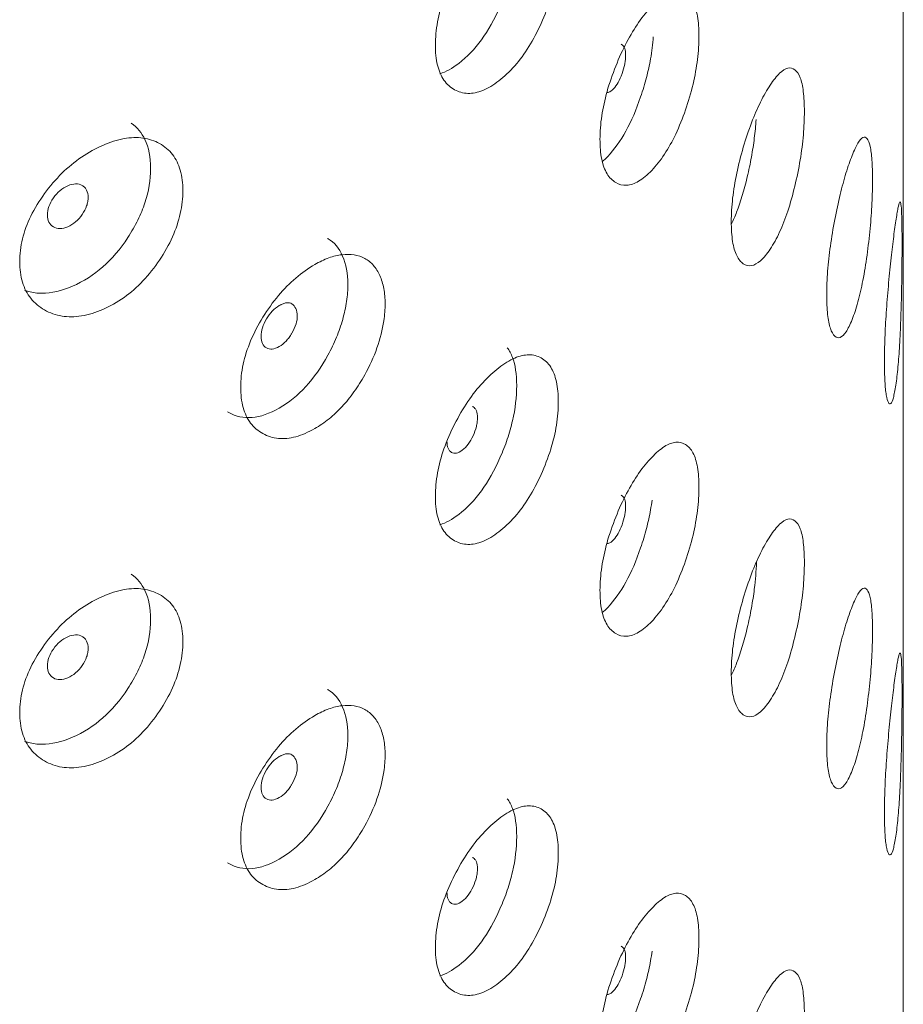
# Model space of a CAD drawing. Header units: millimetres. Extents: x 4 to 1188, y 1 to 840.
# Tile 130 of 256: x 1012.76 to 1017.45, y 169.42 to 174.65. Entities that reach past the tile are written whole.
import ezdxf

# ---------------------------------------------------------------- set-up
doc = ezdxf.new("R2010")
doc.units = ezdxf.units.MM
doc.layers.add('1', color=7, linetype='Continuous')

msp = doc.modelspace()

# ---------------------------------------------------------------- linework, layer by layer
at = {"layer": '1', "color": 154, "linetype": 'Continuous', "lineweight": 13}
msp.add_line((1017.453, 81.1396), (1017.453, 187.8503), dxfattribs=at)
for points, knots in [([(1014.9692, 174.5156), (1014.9693, 174.5544), (1014.9764, 174.6356), (1015.012, 174.7675), (1015.0688, 174.8975), (1015.1392, 175.019), (1015.2208, 175.1226), (1015.3066, 175.2005), (1015.391, 175.2531), (1015.4683, 175.2713), (1015.5331, 175.2533), (1015.5841, 175.2061), (1015.6154, 175.1254), (1015.6247, 175.0183), (1015.6155, 174.8953), (1015.5841, 174.7615), (1015.5331, 174.6289), (1015.4684, 174.5048), (1015.391, 174.3994), (1015.3067, 174.3208), (1015.2208, 174.2688), (1015.1392, 174.2525), (1015.0688, 174.273), (1015.0118, 174.3229), (1014.9761, 174.4053), (1014.9692, 174.4768), (1014.9692, 174.5156)], [0, 0, 0, 0, 0.042089, 0.082711, 0.124995, 0.166981, 0.207667, 0.249993, 0.292228, 0.332914, 0.374992, 0.417271, 0.457893, 0.500005, 0.542022, 0.582644, 0.625021, 0.667005, 0.707691, 0.750017, 0.792251, 0.832937, 0.875017, 0.917377, 0.957984, 1, 1, 1, 1]), ([(1015.3508, 175.3022), (1015.362, 175.2879), (1015.3713, 175.2709), (1015.3934, 175.2121), (1015.4007, 175.1621), (1015.4007, 175.0414), (1015.3934, 174.9792), (1015.3714, 174.8832), (1015.3622, 174.8508), (1015.3455, 174.8015), (1015.3395, 174.785), (1015.3265, 174.7517), (1015.3194, 174.7347), (1015.2825, 174.6517), (1015.2497, 174.5934), (1015.177, 174.4933), (1015.1369, 174.4513), (1015.0582, 174.3909), (1015.0246, 174.3725), (1014.9929, 174.3627)], [0, 0, 0, 0, 0.079864, 0.079864, 0.238323, 0.238323, 0.396783, 0.396783, 0.476013, 0.476013, 0.515628, 0.515628, 0.555243, 0.555243, 0.713703, 0.713703, 0.872163, 0.872163, 1, 1, 1, 1]), ([(1015.843, 174.015), (1015.843, 174.0539), (1015.8489, 174.1356), (1015.8782, 174.2701), (1015.9248, 174.4043), (1015.9823, 174.531), (1016.0486, 174.6406), (1016.1179, 174.7247), (1016.1856, 174.7835), (1016.2473, 174.8073), (1016.2986, 174.794), (1016.3389, 174.7504), (1016.3634, 174.672), (1016.3707, 174.5656), (1016.3635, 174.442), (1016.3389, 174.3058), (1016.2986, 174.1695), (1016.2473, 174.0408), (1016.1856, 173.9297), (1016.118, 173.8451), (1016.0486, 173.7868), (1015.9823, 173.7645), (1015.9248, 173.7798), (1015.878, 173.8255), (1015.8487, 173.9053), (1015.843, 173.9763), (1015.843, 174.015)], [0, 0, 0, 0, 0.042089, 0.082711, 0.124995, 0.166981, 0.207667, 0.249993, 0.292228, 0.332914, 0.374992, 0.417271, 0.457893, 0.500005, 0.542022, 0.582644, 0.625021, 0.667005, 0.707691, 0.750017, 0.792251, 0.832937, 0.875017, 0.917377, 0.957984, 1, 1, 1, 1]), ([(1016.1261, 174.5581), (1016.1234, 174.5203), (1016.1185, 174.4816), (1016.1057, 174.4096), (1016.0985, 174.3765), (1016.0853, 174.326), (1016.0806, 174.309), (1016.0703, 174.2748), (1016.0647, 174.2572), (1016.0356, 174.1716), (1016.0095, 174.111), (1015.9515, 174.0056), (1015.9195, 173.9607), (1015.8745, 173.9137), (1015.8647, 173.9045), (1015.8551, 173.8963)], [0, 0, 0, 0, 0.156254, 0.156254, 0.284805, 0.284805, 0.349081, 0.349081, 0.413356, 0.413356, 0.670459, 0.670459, 0.927561, 0.927561, 1, 1, 1, 1]), ([(1015.8831, 174.263), (1015.8853, 174.2632), (1015.8876, 174.2637), (1015.8976, 174.2672), (1015.9058, 174.2732), (1015.9327, 174.3016), (1015.9478, 174.3284), (1015.9665, 174.3806), (1015.9711, 174.3974), (1015.9758, 174.4216), (1015.9769, 174.4295), (1015.9784, 174.4451), (1015.9788, 174.4526), (1015.9788, 174.4752), (1015.9772, 174.4875), (1015.9726, 174.5017), (1015.9707, 174.5058), (1015.9661, 174.5124), (1015.9635, 174.515), (1015.9587, 174.518), (1015.957, 174.5188), (1015.9553, 174.5193)], [0, 0, 0, 0, 0.039519, 0.039519, 0.171798, 0.171798, 0.436357, 0.436357, 0.568637, 0.568637, 0.634776, 0.634776, 0.700916, 0.700916, 0.833196, 0.833196, 0.899335, 0.899335, 0.965475, 0.965475, 1, 1, 1, 1]), ([(1016.54, 173.578), (1016.54, 173.6168), (1016.5445, 173.6989), (1016.5669, 173.8356), (1016.6024, 173.9731), (1016.6459, 174.1038), (1016.6956, 174.2181), (1016.7471, 174.3071), (1016.7968, 174.3707), (1016.8416, 174.3988), (1016.8785, 174.3891), (1016.9071, 174.3483), (1016.9245, 174.2716), (1016.9296, 174.1656), (1016.9246, 174.0415), (1016.9071, 173.9037), (1016.8785, 173.7646), (1016.8416, 173.6323), (1016.7968, 173.5169), (1016.7471, 173.4275), (1016.6956, 173.3644), (1016.6459, 173.3374), (1016.6024, 173.3486), (1016.5668, 173.3909), (1016.5443, 173.4687), (1016.54, 173.5392), (1016.54, 173.578)], [0, 0, 0, 0, 0.042089, 0.082711, 0.124995, 0.166981, 0.207667, 0.249993, 0.292228, 0.332914, 0.374992, 0.417271, 0.457893, 0.500005, 0.542022, 0.582644, 0.625021, 0.667005, 0.707691, 0.750017, 0.792251, 0.832937, 0.875017, 0.917377, 0.957984, 1, 1, 1, 1]), ([(1016.6715, 174.1196), (1016.6695, 174.0874), (1016.6664, 174.0545), (1016.6581, 173.9879), (1016.653, 173.9543), (1016.6437, 173.9029), (1016.6403, 173.8856), (1016.6329, 173.8507), (1016.6289, 173.8328), (1016.6081, 173.7451), (1016.5893, 173.6827), (1016.5597, 173.6058), (1016.5508, 173.5849), (1016.5415, 173.5653)], [0, 0, 0, 0, 0.175199, 0.175199, 0.346711, 0.346711, 0.432467, 0.432467, 0.518223, 0.518223, 0.861247, 0.861247, 1, 1, 1, 1]), ([(1013.3547, 174.1001), (1013.3864, 174.0778), (1013.4106, 174.0489), (1013.4477, 173.9715), (1013.4577, 173.9201), (1013.4577, 173.7993), (1013.4478, 173.7385), (1013.4176, 173.6468), (1013.4051, 173.6161), (1013.3824, 173.57), (1013.3742, 173.5546), (1013.3565, 173.5238), (1013.3468, 173.5082), (1013.2969, 173.4323), (1013.2526, 173.3803), (1013.1549, 173.294), (1013.1014, 173.2596), (1012.9856, 173.2092), (1012.9314, 173.1967), (1012.856, 173.1968), (1012.8319, 173.2), (1012.8015, 173.2082), (1012.7945, 173.2105), (1012.7875, 173.213)], [0, 0, 0, 0, 0.11297, 0.11297, 0.246268, 0.246268, 0.379565, 0.379565, 0.446214, 0.446214, 0.479539, 0.479539, 0.512863, 0.512863, 0.646161, 0.646161, 0.779459, 0.779459, 0.912757, 0.912757, 0.979405, 0.979405, 1, 1, 1, 1]), ([(1012.7627, 173.365), (1012.7628, 173.4039), (1012.7719, 173.4837), (1012.818, 173.609), (1012.8918, 173.7283), (1012.9835, 173.8367), (1013.0906, 173.925), (1013.2042, 173.9866), (1013.3166, 174.0233), (1013.4205, 174.0268), (1013.5081, 173.9964), (1013.5775, 173.9393), (1013.6203, 173.8526), (1013.633, 173.7437), (1013.6204, 173.6226), (1013.5775, 173.4947), (1013.5081, 173.3719), (1013.4205, 173.2602), (1013.3166, 173.1695), (1013.2042, 173.107), (1013.0907, 173.0712), (1012.9836, 173.0702), (1012.8917, 173.1039), (1012.8177, 173.1644), (1012.7716, 173.2535), (1012.7627, 173.3262), (1012.7627, 173.365)], [0, 0, 0, 0, 0.042089, 0.082711, 0.124995, 0.166981, 0.207667, 0.249993, 0.292228, 0.332914, 0.374992, 0.417271, 0.457893, 0.500005, 0.542022, 0.582644, 0.625021, 0.667005, 0.707691, 0.750017, 0.792251, 0.832937, 0.875017, 0.917377, 0.957984, 1, 1, 1, 1]), ([(1017.0466, 173.1896), (1017.0466, 173.2285), (1017.0496, 173.3109), (1017.0647, 173.4491), (1017.0884, 173.5889), (1017.117, 173.7226), (1017.1492, 173.8402), (1017.1818, 173.9326), (1017.2126, 173.9994), (1017.2397, 174.0304), (1017.2614, 174.0231), (1017.2779, 173.9841), (1017.2877, 173.9085), (1017.2906, 173.8029), (1017.2878, 173.6784), (1017.2779, 173.5395), (1017.2614, 173.3986), (1017.2397, 173.2639), (1017.2126, 173.1456), (1017.1819, 173.053), (1017.1492, 172.9864), (1017.117, 172.9561), (1017.0884, 172.9645), (1017.0646, 173.0044), (1017.0495, 173.0806), (1017.0466, 173.1508), (1017.0466, 173.1896)], [0, 0, 0, 0, 0.042089, 0.082711, 0.124995, 0.166981, 0.207667, 0.249993, 0.292228, 0.332914, 0.374992, 0.417271, 0.457893, 0.500005, 0.542022, 0.582644, 0.625021, 0.667005, 0.707691, 0.750017, 0.792251, 0.832937, 0.875017, 0.917377, 0.957984, 1, 1, 1, 1]), ([(1012.9096, 173.6126), (1012.9095, 173.5977), (1012.9122, 173.5849), (1012.9227, 173.5638), (1012.9306, 173.5555), (1012.952, 173.5432), (1012.9638, 173.5402), (1012.9894, 173.5404), (1013.0031, 173.5436), (1013.0481, 173.5631), (1013.0735, 173.5847), (1013.105, 173.6306), (1013.1129, 173.6458), (1013.1207, 173.6685), (1013.1227, 173.676), (1013.1253, 173.691), (1013.1259, 173.6984), (1013.1258, 173.7211), (1013.1232, 173.7339), (1013.1154, 173.7497), (1013.1122, 173.7543), (1013.1044, 173.7626), (1013.0999, 173.766), (1013.084, 173.7751), (1013.0724, 173.778), (1013.0469, 173.7776), (1013.0333, 173.7743), (1012.9883, 173.7548), (1012.9625, 173.733), (1012.9204, 173.6729), (1012.9097, 173.6426), (1012.9096, 173.6126)], [0, 0, 0, 0, 0.0625, 0.0625, 0.125, 0.125, 0.1875, 0.1875, 0.25, 0.25, 0.375, 0.375, 0.4375, 0.4375, 0.46875, 0.46875, 0.5, 0.5, 0.5625, 0.5625, 0.59375, 0.59375, 0.625, 0.625, 0.6875, 0.6875, 0.75, 0.75, 0.875, 0.875, 1, 1, 1, 1]), ([(1017.3529, 172.8341), (1017.3529, 172.873), (1017.3544, 172.9556), (1017.3619, 173.0946), (1017.3733, 173.2359), (1017.3865, 173.3713), (1017.4005, 173.4908), (1017.4137, 173.585), (1017.4249, 173.6536), (1017.4337, 173.686), (1017.4398, 173.6797), (1017.4438, 173.6416), (1017.446, 173.5665), (1017.4465, 173.461), (1017.446, 173.3364), (1017.4438, 173.197), (1017.4398, 173.0553), (1017.4337, 172.9195), (1017.4249, 172.7998), (1017.4137, 172.7054), (1017.4005, 172.637), (1017.3865, 172.6048), (1017.3733, 172.6115), (1017.3619, 172.65), (1017.3544, 172.7253), (1017.3529, 172.7953), (1017.3529, 172.8341)], [0, 0, 0, 0, 0.042089, 0.082711, 0.124995, 0.166981, 0.207667, 0.249993, 0.292228, 0.332914, 0.374992, 0.417271, 0.457893, 0.500005, 0.542022, 0.582644, 0.625021, 0.667005, 0.707691, 0.750017, 0.792251, 0.832937, 0.875017, 0.917377, 0.957984, 1, 1, 1, 1]), ([(1014.3963, 173.4885), (1014.3973, 173.4879), (1014.3984, 173.4873), (1014.4327, 173.4677), (1014.4584, 173.437), (1014.4957, 173.3517), (1014.5049, 173.3018), (1014.5047, 173.2163), (1014.5023, 173.1857), (1014.4929, 173.122), (1014.4861, 173.0901), (1014.4684, 173.0265), (1014.4574, 172.9947), (1014.4378, 172.9472), (1014.4307, 172.9313), (1014.4155, 172.8997), (1014.4075, 172.884), (1014.3286, 172.7405), (1014.243, 172.6467), (1014.0378, 172.528), (1013.9479, 172.5206), (1013.8703, 172.5655), (1013.8683, 172.5667), (1013.8663, 172.5679)], [0, 0, 0, 0, 0.003835, 0.003835, 0.127532, 0.127532, 0.251229, 0.251229, 0.313078, 0.313078, 0.374927, 0.374927, 0.436775, 0.436775, 0.4677, 0.4677, 0.498624, 0.498624, 0.746018, 0.746018, 0.993413, 0.993413, 1, 1, 1, 1]), ([(1013.9358, 172.6982), (1013.9358, 172.737), (1013.944, 172.8175), (1013.9853, 172.9464), (1014.0512, 173.0714), (1014.1331, 173.1868), (1014.2283, 173.2832), (1014.3204, 173.3476), (1014.4033, 173.3875), (1014.4743, 173.4051), (1014.539, 173.4037), (1014.596, 173.3852), (1014.6424, 173.3478), (1014.6763, 173.293), (1014.698, 173.2243), (1014.7051, 173.1425), (1014.6963, 173.0368), (1014.6642, 172.9062), (1014.6046, 172.7766), (1014.5391, 172.6724), (1014.4749, 172.593), (1014.4041, 172.527), (1014.3209, 172.4703), (1014.2283, 172.4295), (1014.1331, 172.4203), (1014.0511, 172.447), (1013.985, 172.5018), (1013.9437, 172.5874), (1013.9357, 172.6594), (1013.9358, 172.6982)], [0, 0, 0, 0, 0.04209, 0.082712, 0.124997, 0.166981, 0.207664, 0.249983, 0.281442, 0.312299, 0.343755, 0.375258, 0.406094, 0.437521, 0.468961, 0.499781, 0.531292, 0.577933, 0.624865, 0.656636, 0.687256, 0.717963, 0.749981, 0.79226, 0.832968, 0.875046, 0.917396, 0.957994, 1, 1, 1, 1]), ([(1014.0441, 172.9679), (1014.0441, 172.9529), (1014.0464, 172.9404), (1014.0557, 172.9201), (1014.0627, 172.9124), (1014.0912, 172.8964), (1014.1141, 172.8988), (1014.1536, 172.9216), (1014.1657, 172.9313), (1014.1825, 172.949), (1014.1878, 172.9555), (1014.1955, 172.9659), (1014.198, 172.9696), (1014.2016, 172.9752), (1014.2028, 172.9771), (1014.2052, 172.981), (1014.2063, 172.9828), (1014.2273, 173.0194), (1014.2369, 173.0503), (1014.2361, 173.091), (1014.2334, 173.1036), (1014.2226, 173.1272), (1014.2158, 173.1357), (1014.1993, 173.146), (1014.1895, 173.1477), (1014.1727, 173.1454), (1014.1668, 173.1438), (1014.1572, 173.1401), (1014.154, 173.1387), (1014.1489, 173.1362), (1014.1472, 173.1354), (1014.1438, 173.1335), (1014.1419, 173.1325), (1014.1137, 173.1162), (1014.091, 173.0924), (1014.063, 173.0448), (1014.056, 173.0292), (1014.0466, 172.9983), (1014.0442, 172.9829), (1014.0441, 172.9679)], [0, 0, 0, 0, 0.0625, 0.0625, 0.125, 0.125, 0.25, 0.25, 0.3125, 0.3125, 0.34375, 0.34375, 0.359375, 0.359375, 0.367188, 0.367188, 0.375, 0.375, 0.5, 0.5, 0.5625, 0.5625, 0.625, 0.625, 0.6875, 0.6875, 0.71875, 0.71875, 0.734375, 0.734375, 0.742188, 0.742188, 0.75, 0.75, 0.875, 0.875, 0.9375, 0.9375, 1, 1, 1, 1]), ([(1014.9692, 172.1205), (1014.9693, 172.1594), (1014.9764, 172.2405), (1015.012, 172.3725), (1015.0688, 172.5024), (1015.1392, 172.6239), (1015.2208, 172.7276), (1015.3066, 172.8054), (1015.391, 172.8581), (1015.4683, 172.8763), (1015.5331, 172.8582), (1015.5841, 172.811), (1015.6154, 172.7303), (1015.6247, 172.6232), (1015.6155, 172.5003), (1015.5841, 172.3664), (1015.5331, 172.2338), (1015.4684, 172.1097), (1015.391, 172.0043), (1015.3067, 171.9258), (1015.2208, 171.8738), (1015.1392, 171.8575), (1015.0688, 171.878), (1015.0118, 171.9278), (1014.9761, 172.0103), (1014.9692, 172.0817), (1014.9692, 172.1205)], [0, 0, 0, 0, 0.042089, 0.082711, 0.124995, 0.166981, 0.207667, 0.249993, 0.292228, 0.332914, 0.374992, 0.417271, 0.457893, 0.500005, 0.542022, 0.582644, 0.625021, 0.667005, 0.707691, 0.750017, 0.792251, 0.832937, 0.875017, 0.917377, 0.957984, 1, 1, 1, 1]), ([(1015.3508, 172.9072), (1015.362, 172.8929), (1015.3713, 172.8759), (1015.3934, 172.8171), (1015.4007, 172.7671), (1015.4007, 172.6463), (1015.3934, 172.5841), (1015.3714, 172.4882), (1015.3622, 172.4557), (1015.3455, 172.4064), (1015.3395, 172.3899), (1015.3265, 172.3566), (1015.3194, 172.3396), (1015.2825, 172.2566), (1015.2497, 172.1984), (1015.177, 172.0982), (1015.1369, 172.0563), (1015.0582, 171.9959), (1015.0246, 171.9775), (1014.9929, 171.9676)], [0, 0, 0, 0, 0.079864, 0.079864, 0.238323, 0.238323, 0.396783, 0.396783, 0.476013, 0.476013, 0.515628, 0.515628, 0.555243, 0.555243, 0.713703, 0.713703, 0.872163, 0.872163, 1, 1, 1, 1]), ([(1015.0307, 172.4108), (1015.0307, 172.3958), (1015.0327, 172.3834), (1015.0406, 172.3639), (1015.0465, 172.3568), (1015.0627, 172.3476), (1015.0716, 172.3462), (1015.0908, 172.3502), (1015.101, 172.3554), (1015.1347, 172.3814), (1015.1536, 172.4067), (1015.1771, 172.4572), (1015.1829, 172.4735), (1015.1888, 172.4973), (1015.1902, 172.5051), (1015.1922, 172.5205), (1015.1926, 172.528), (1015.1926, 172.5507), (1015.1906, 172.5631), (1015.1848, 172.5777), (1015.1824, 172.5819), (1015.1766, 172.589), (1015.1733, 172.5919), (1015.1682, 172.5948), (1015.1671, 172.5953), (1015.1659, 172.5959)], [0, 0, 0, 0, 0.098568, 0.098568, 0.197137, 0.197137, 0.295705, 0.295705, 0.394273, 0.394273, 0.59141, 0.59141, 0.689978, 0.689978, 0.739262, 0.739262, 0.788546, 0.788546, 0.887115, 0.887115, 0.936399, 0.936399, 0.985683, 0.985683, 1, 1, 1, 1]), ([(1015.843, 171.62), (1015.843, 171.6588), (1015.8489, 171.7405), (1015.8782, 171.8751), (1015.9248, 172.0092), (1015.9823, 172.1359), (1016.0486, 172.2455), (1016.1179, 172.3296), (1016.1856, 172.3885), (1016.2473, 172.4122), (1016.2986, 172.3989), (1016.3389, 172.3554), (1016.3634, 172.277), (1016.3707, 172.1705), (1016.3635, 172.0469), (1016.3389, 171.9108), (1016.2986, 171.7745), (1016.2473, 171.6457), (1016.1856, 171.5347), (1016.118, 171.45), (1016.0486, 171.3917), (1015.9823, 171.3694), (1015.9248, 171.3848), (1015.878, 171.4304), (1015.8487, 171.5103), (1015.843, 171.5812), (1015.843, 171.62)], [0, 0, 0, 0, 0.042089, 0.082711, 0.124995, 0.166981, 0.207667, 0.249993, 0.292228, 0.332914, 0.374992, 0.417271, 0.457893, 0.500005, 0.542022, 0.582644, 0.625021, 0.667005, 0.707691, 0.750017, 0.792251, 0.832937, 0.875017, 0.917377, 0.957984, 1, 1, 1, 1]), ([(1016.1195, 172.0989), (1016.1173, 172.0818), (1016.1146, 172.0645), (1016.1057, 172.0145), (1016.0985, 171.9814), (1016.0853, 171.9309), (1016.0806, 171.9139), (1016.0703, 171.8797), (1016.0647, 171.8622), (1016.0356, 171.7766), (1016.0095, 171.7159), (1015.9515, 171.6105), (1015.9195, 171.5656), (1015.8745, 171.5187), (1015.8647, 171.5094), (1015.8551, 171.5012)], [0, 0, 0, 0, 0.075563, 0.075563, 0.216408, 0.216408, 0.286831, 0.286831, 0.357254, 0.357254, 0.638944, 0.638944, 0.920634, 0.920634, 1, 1, 1, 1]), ([(1015.8831, 171.8679), (1015.8853, 171.8681), (1015.8876, 171.8687), (1015.8976, 171.8721), (1015.9058, 171.8781), (1015.9327, 171.9066), (1015.9478, 171.9333), (1015.9665, 171.9855), (1015.9711, 172.0023), (1015.9758, 172.0266), (1015.9769, 172.0345), (1015.9784, 172.05), (1015.9788, 172.0575), (1015.9788, 172.0802), (1015.9772, 172.0925), (1015.9726, 172.1067), (1015.9707, 172.1107), (1015.9661, 172.1174), (1015.9635, 172.1199), (1015.9587, 172.1229), (1015.957, 172.1237), (1015.9553, 172.1243)], [0, 0, 0, 0, 0.039519, 0.039519, 0.171798, 0.171798, 0.436357, 0.436357, 0.568637, 0.568637, 0.634776, 0.634776, 0.700916, 0.700916, 0.833196, 0.833196, 0.899335, 0.899335, 0.965475, 0.965475, 1, 1, 1, 1]), ([(1016.54, 171.1829), (1016.54, 171.2218), (1016.5445, 171.3039), (1016.5669, 171.4406), (1016.6024, 171.578), (1016.6459, 171.7088), (1016.6956, 171.8231), (1016.7471, 171.9121), (1016.7968, 171.9757), (1016.8416, 172.0037), (1016.8785, 171.994), (1016.9071, 171.9532), (1016.9245, 171.8765), (1016.9296, 171.7705), (1016.9246, 171.6465), (1016.9071, 171.5086), (1016.8785, 171.3696), (1016.8416, 171.2372), (1016.7968, 171.1219), (1016.7471, 171.0325), (1016.6956, 170.9693), (1016.6459, 170.9423), (1016.6024, 170.9536), (1016.5668, 170.9959), (1016.5443, 171.0736), (1016.54, 171.1442), (1016.54, 171.1829)], [0, 0, 0, 0, 0.042089, 0.082711, 0.124995, 0.166981, 0.207667, 0.249993, 0.292228, 0.332914, 0.374992, 0.417271, 0.457893, 0.500005, 0.542022, 0.582644, 0.625021, 0.667005, 0.707691, 0.750017, 0.792251, 0.832937, 0.875017, 0.917377, 0.957984, 1, 1, 1, 1]), ([(1016.6736, 171.7694), (1016.6721, 171.7231), (1016.6684, 171.6752), (1016.6581, 171.5929), (1016.653, 171.5593), (1016.6437, 171.5079), (1016.6403, 171.4906), (1016.6329, 171.4556), (1016.6289, 171.4377), (1016.6081, 171.3501), (1016.5893, 171.2876), (1016.5597, 171.2107), (1016.5508, 171.1898), (1016.5415, 171.1702)], [0, 0, 0, 0, 0.237876, 0.237876, 0.396355, 0.396355, 0.475594, 0.475594, 0.554834, 0.554834, 0.871791, 0.871791, 1, 1, 1, 1]), ([(1013.3547, 171.7051), (1013.3864, 171.6827), (1013.4106, 171.6539), (1013.4477, 171.5764), (1013.4577, 171.525), (1013.4577, 171.4042), (1013.4478, 171.3434), (1013.4176, 171.2517), (1013.4051, 171.2211), (1013.3824, 171.175), (1013.3742, 171.1596), (1013.3565, 171.1288), (1013.3468, 171.1131), (1013.2969, 171.0372), (1013.2526, 170.9852), (1013.1549, 170.8989), (1013.1014, 170.8646), (1012.9856, 170.8142), (1012.9314, 170.8017), (1012.856, 170.8018), (1012.8319, 170.8049), (1012.8015, 170.8132), (1012.7945, 170.8154), (1012.7875, 170.818)], [0, 0, 0, 0, 0.11297, 0.11297, 0.246268, 0.246268, 0.379565, 0.379565, 0.446214, 0.446214, 0.479539, 0.479539, 0.512863, 0.512863, 0.646161, 0.646161, 0.779459, 0.779459, 0.912757, 0.912757, 0.979405, 0.979405, 1, 1, 1, 1]), ([(1012.7627, 170.97), (1012.7628, 171.0088), (1012.7719, 171.0886), (1012.818, 171.2139), (1012.8918, 171.3333), (1012.9835, 171.4416), (1013.0906, 171.5299), (1013.2042, 171.5916), (1013.3166, 171.6283), (1013.4205, 171.6317), (1013.5081, 171.6013), (1013.5775, 171.5443), (1013.6203, 171.4576), (1013.633, 171.3487), (1013.6204, 171.2275), (1013.5775, 171.0997), (1013.5081, 170.9769), (1013.4205, 170.8652), (1013.3166, 170.7745), (1013.2042, 170.7119), (1013.0907, 170.6761), (1012.9836, 170.6752), (1012.8917, 170.7089), (1012.8177, 170.7693), (1012.7716, 170.8585), (1012.7627, 170.9312), (1012.7627, 170.97)], [0, 0, 0, 0, 0.042089, 0.082711, 0.124995, 0.166981, 0.207667, 0.249993, 0.292228, 0.332914, 0.374992, 0.417271, 0.457893, 0.500005, 0.542022, 0.582644, 0.625021, 0.667005, 0.707691, 0.750017, 0.792251, 0.832937, 0.875017, 0.917377, 0.957984, 1, 1, 1, 1]), ([(1017.0466, 170.7946), (1017.0466, 170.8334), (1017.0496, 170.9158), (1017.0647, 171.054), (1017.0884, 171.1938), (1017.117, 171.3275), (1017.1492, 171.4451), (1017.1818, 171.5376), (1017.2126, 171.6044), (1017.2397, 171.6354), (1017.2614, 171.628), (1017.2779, 171.589), (1017.2877, 171.5134), (1017.2906, 171.4078), (1017.2878, 171.2834), (1017.2779, 171.1444), (1017.2614, 171.0036), (1017.2397, 170.8688), (1017.2126, 170.7506), (1017.1819, 170.6579), (1017.1492, 170.5914), (1017.117, 170.5611), (1017.0884, 170.5694), (1017.0646, 170.6093), (1017.0495, 170.6856), (1017.0466, 170.7558), (1017.0466, 170.7946)], [0, 0, 0, 0, 0.042089, 0.082711, 0.124995, 0.166981, 0.207667, 0.249993, 0.292228, 0.332914, 0.374992, 0.417271, 0.457893, 0.500005, 0.542022, 0.582644, 0.625021, 0.667005, 0.707691, 0.750017, 0.792251, 0.832937, 0.875017, 0.917377, 0.957984, 1, 1, 1, 1]), ([(1012.9096, 171.2176), (1012.9095, 171.2026), (1012.9122, 171.1898), (1012.9227, 171.1687), (1012.9306, 171.1605), (1012.952, 171.1481), (1012.9638, 171.1451), (1012.9894, 171.1453), (1013.0031, 171.1485), (1013.0481, 171.168), (1013.0735, 171.1897), (1013.105, 171.2355), (1013.1129, 171.2508), (1013.1207, 171.2734), (1013.1227, 171.281), (1013.1253, 171.296), (1013.1259, 171.3034), (1013.1258, 171.326), (1013.1232, 171.3389), (1013.1154, 171.3546), (1013.1122, 171.3593), (1013.1044, 171.3675), (1013.0999, 171.371), (1013.084, 171.38), (1013.0724, 171.3829), (1013.0469, 171.3825), (1013.0333, 171.3793), (1012.9883, 171.3597), (1012.9625, 171.3379), (1012.9204, 171.2778), (1012.9097, 171.2475), (1012.9096, 171.2176)], [0, 0, 0, 0, 0.0625, 0.0625, 0.125, 0.125, 0.1875, 0.1875, 0.25, 0.25, 0.375, 0.375, 0.4375, 0.4375, 0.46875, 0.46875, 0.5, 0.5, 0.5625, 0.5625, 0.59375, 0.59375, 0.625, 0.625, 0.6875, 0.6875, 0.75, 0.75, 0.875, 0.875, 1, 1, 1, 1]), ([(1017.3529, 170.4391), (1017.3529, 170.4779), (1017.3544, 170.5605), (1017.3619, 170.6996), (1017.3733, 170.8409), (1017.3865, 170.9762), (1017.4005, 171.0957), (1017.4137, 171.19), (1017.4249, 171.2585), (1017.4337, 171.2909), (1017.4398, 171.2847), (1017.4438, 171.2466), (1017.446, 171.1714), (1017.4465, 171.0659), (1017.446, 170.9414), (1017.4438, 170.802), (1017.4398, 170.6602), (1017.4337, 170.5244), (1017.4249, 170.4047), (1017.4137, 170.3103), (1017.4005, 170.2419), (1017.3865, 170.2098), (1017.3733, 170.2164), (1017.3619, 170.2549), (1017.3544, 170.3302), (1017.3529, 170.4003), (1017.3529, 170.4391)], [0, 0, 0, 0, 0.042089, 0.082711, 0.124995, 0.166981, 0.207667, 0.249993, 0.292228, 0.332914, 0.374992, 0.417271, 0.457893, 0.500005, 0.542022, 0.582644, 0.625021, 0.667005, 0.707691, 0.750017, 0.792251, 0.832937, 0.875017, 0.917377, 0.957984, 1, 1, 1, 1]), ([(1014.3963, 171.0934), (1014.3973, 171.0929), (1014.3984, 171.0923), (1014.4327, 171.0726), (1014.4584, 171.0419), (1014.4957, 170.9566), (1014.5049, 170.9068), (1014.5047, 170.8212), (1014.5023, 170.7906), (1014.4929, 170.7269), (1014.4861, 170.6951), (1014.4684, 170.6314), (1014.4574, 170.5997), (1014.4378, 170.5521), (1014.4307, 170.5363), (1014.4155, 170.5046), (1014.4075, 170.489), (1014.3286, 170.3455), (1014.243, 170.2516), (1014.0378, 170.133), (1013.9479, 170.1256), (1013.8703, 170.1704), (1013.8683, 170.1716), (1013.8663, 170.1728)], [0, 0, 0, 0, 0.003835, 0.003835, 0.127532, 0.127532, 0.251229, 0.251229, 0.313078, 0.313078, 0.374927, 0.374927, 0.436775, 0.436775, 0.4677, 0.4677, 0.498624, 0.498624, 0.746018, 0.746018, 0.993413, 0.993413, 1, 1, 1, 1]), ([(1013.9358, 170.3031), (1013.9358, 170.3419), (1013.944, 170.4225), (1013.9853, 170.5513), (1014.0512, 170.6763), (1014.1331, 170.7917), (1014.2283, 170.8881), (1014.3204, 170.9525), (1014.4033, 170.9925), (1014.4743, 171.01), (1014.539, 171.0087), (1014.596, 170.9901), (1014.6424, 170.9527), (1014.6763, 170.8979), (1014.698, 170.8293), (1014.7051, 170.7474), (1014.6963, 170.6417), (1014.6642, 170.5112), (1014.6046, 170.3815), (1014.5391, 170.2774), (1014.4749, 170.198), (1014.4041, 170.132), (1014.3209, 170.0752), (1014.2283, 170.0344), (1014.1331, 170.0252), (1014.0511, 170.0519), (1013.985, 170.1067), (1013.9437, 170.1923), (1013.9357, 170.2643), (1013.9358, 170.3031)], [0, 0, 0, 0, 0.04209, 0.082712, 0.124997, 0.166981, 0.207664, 0.249983, 0.281442, 0.312299, 0.343755, 0.375258, 0.406094, 0.437521, 0.468961, 0.499781, 0.531292, 0.577933, 0.624865, 0.656636, 0.687256, 0.717963, 0.749981, 0.79226, 0.832968, 0.875046, 0.917396, 0.957994, 1, 1, 1, 1]), ([(1014.0441, 170.5729), (1014.0441, 170.5579), (1014.0464, 170.5453), (1014.0557, 170.525), (1014.0627, 170.5174), (1014.0912, 170.5014), (1014.1141, 170.5037), (1014.1536, 170.5265), (1014.1657, 170.5362), (1014.1825, 170.554), (1014.1878, 170.5604), (1014.1955, 170.5709), (1014.198, 170.5745), (1014.2016, 170.5801), (1014.2028, 170.582), (1014.2052, 170.5859), (1014.2063, 170.5878), (1014.2273, 170.6244), (1014.2369, 170.6552), (1014.2361, 170.696), (1014.2334, 170.7085), (1014.2226, 170.7322), (1014.2158, 170.7407), (1014.1993, 170.7509), (1014.1895, 170.7527), (1014.1727, 170.7503), (1014.1668, 170.7487), (1014.1572, 170.7451), (1014.154, 170.7436), (1014.1489, 170.7412), (1014.1472, 170.7403), (1014.1438, 170.7385), (1014.1419, 170.7374), (1014.1137, 170.7211), (1014.091, 170.6973), (1014.063, 170.6498), (1014.056, 170.6341), (1014.0466, 170.6032), (1014.0442, 170.5878), (1014.0441, 170.5729)], [0, 0, 0, 0, 0.0625, 0.0625, 0.125, 0.125, 0.25, 0.25, 0.3125, 0.3125, 0.34375, 0.34375, 0.359375, 0.359375, 0.367188, 0.367188, 0.375, 0.375, 0.5, 0.5, 0.5625, 0.5625, 0.625, 0.625, 0.6875, 0.6875, 0.71875, 0.71875, 0.734375, 0.734375, 0.742188, 0.742188, 0.75, 0.75, 0.875, 0.875, 0.9375, 0.9375, 1, 1, 1, 1]), ([(1015.3508, 170.5121), (1015.362, 170.4978), (1015.3713, 170.4808), (1015.3934, 170.422), (1015.4007, 170.372), (1015.4007, 170.2513), (1015.3934, 170.1891), (1015.3714, 170.0931), (1015.3622, 170.0607), (1015.3455, 170.0114), (1015.3395, 169.9948), (1015.3265, 169.9616), (1015.3194, 169.9446), (1015.2825, 169.8616), (1015.2497, 169.8033), (1015.177, 169.7032), (1015.1369, 169.6612), (1015.0582, 169.6008), (1015.0246, 169.5824), (1014.9929, 169.5726)], [0, 0, 0, 0, 0.079864, 0.079864, 0.238323, 0.238323, 0.396783, 0.396783, 0.476013, 0.476013, 0.515628, 0.515628, 0.555243, 0.555243, 0.713703, 0.713703, 0.872163, 0.872163, 1, 1, 1, 1]), ([(1014.9692, 169.7255), (1014.9693, 169.7643), (1014.9764, 169.8455), (1015.012, 169.9774), (1015.0688, 170.1073), (1015.1392, 170.2289), (1015.2208, 170.3325), (1015.3066, 170.4104), (1015.391, 170.463), (1015.4683, 170.4812), (1015.5331, 170.4632), (1015.5841, 170.4159), (1015.6154, 170.3353), (1015.6247, 170.2281), (1015.6155, 170.1052), (1015.5841, 169.9713), (1015.5331, 169.8387), (1015.4684, 169.7147), (1015.391, 169.6092), (1015.3067, 169.5307), (1015.2208, 169.4787), (1015.1392, 169.4624), (1015.0688, 169.4829), (1015.0118, 169.5328), (1014.9761, 169.6152), (1014.9692, 169.6867), (1014.9692, 169.7255)], [0, 0, 0, 0, 0.042089, 0.082711, 0.124995, 0.166981, 0.207667, 0.249993, 0.292228, 0.332914, 0.374992, 0.417271, 0.457893, 0.500005, 0.542022, 0.582644, 0.625021, 0.667005, 0.707691, 0.750017, 0.792251, 0.832937, 0.875017, 0.917377, 0.957984, 1, 1, 1, 1]), ([(1015.0307, 170.0158), (1015.0307, 170.0008), (1015.0327, 169.9884), (1015.0406, 169.9688), (1015.0465, 169.9617), (1015.0627, 169.9525), (1015.0716, 169.9512), (1015.0908, 169.9551), (1015.101, 169.9603), (1015.1347, 169.9863), (1015.1536, 170.0117), (1015.1771, 170.0621), (1015.1829, 170.0785), (1015.1888, 170.1023), (1015.1902, 170.1101), (1015.1922, 170.1255), (1015.1926, 170.133), (1015.1926, 170.1556), (1015.1906, 170.1681), (1015.1848, 170.1827), (1015.1824, 170.1869), (1015.1766, 170.194), (1015.1733, 170.1968), (1015.1682, 170.1997), (1015.1671, 170.2003), (1015.1659, 170.2008)], [0, 0, 0, 0, 0.098568, 0.098568, 0.197137, 0.197137, 0.295705, 0.295705, 0.394273, 0.394273, 0.59141, 0.59141, 0.689978, 0.689978, 0.739262, 0.739262, 0.788546, 0.788546, 0.887115, 0.887115, 0.936399, 0.936399, 0.985683, 0.985683, 1, 1, 1, 1]), ([(1015.843, 169.2249), (1015.843, 169.2638), (1015.8489, 169.3454), (1015.8782, 169.48), (1015.9248, 169.6141), (1015.9823, 169.7409), (1016.0486, 169.8504), (1016.1179, 169.9346), (1016.1856, 169.9934), (1016.2473, 170.0172), (1016.2986, 170.0039), (1016.3389, 169.9603), (1016.3634, 169.8819), (1016.3707, 169.7754), (1016.3635, 169.6518), (1016.3389, 169.5157), (1016.2986, 169.3794), (1016.2473, 169.2506), (1016.1856, 169.1396), (1016.118, 169.0549), (1016.0486, 168.9967), (1015.9823, 168.9744), (1015.9248, 168.9897), (1015.878, 169.0353), (1015.8487, 169.1152), (1015.843, 169.1861), (1015.843, 169.2249)], [0, 0, 0, 0, 0.042089, 0.082711, 0.124995, 0.166981, 0.207667, 0.249993, 0.292228, 0.332914, 0.374992, 0.417271, 0.457893, 0.500005, 0.542022, 0.582644, 0.625021, 0.667005, 0.707691, 0.750017, 0.792251, 0.832937, 0.875017, 0.917377, 0.957984, 1, 1, 1, 1]), ([(1015.8831, 169.4729), (1015.8853, 169.4731), (1015.8876, 169.4736), (1015.8976, 169.4771), (1015.9058, 169.483), (1015.9327, 169.5115), (1015.9478, 169.5383), (1015.9665, 169.5905), (1015.9711, 169.6073), (1015.9758, 169.6315), (1015.9769, 169.6394), (1015.9784, 169.655), (1015.9788, 169.6625), (1015.9788, 169.6851), (1015.9772, 169.6974), (1015.9726, 169.7116), (1015.9707, 169.7156), (1015.9661, 169.7223), (1015.9635, 169.7249), (1015.9587, 169.7279), (1015.957, 169.7287), (1015.9553, 169.7292)], [0, 0, 0, 0, 0.039519, 0.039519, 0.171798, 0.171798, 0.436357, 0.436357, 0.568637, 0.568637, 0.634776, 0.634776, 0.700916, 0.700916, 0.833196, 0.833196, 0.899335, 0.899335, 0.965475, 0.965475, 1, 1, 1, 1]), ([(1016.1195, 169.7038), (1016.1173, 169.6867), (1016.1146, 169.6694), (1016.1057, 169.6194), (1016.0985, 169.5863), (1016.0853, 169.5358), (1016.0806, 169.5189), (1016.0703, 169.4846), (1016.0647, 169.4671), (1016.0356, 169.3815), (1016.0095, 169.3209), (1015.9515, 169.2154), (1015.9195, 169.1706), (1015.8745, 169.1236), (1015.8647, 169.1144), (1015.8551, 169.1062)], [0, 0, 0, 0, 0.075563, 0.075563, 0.216408, 0.216408, 0.286831, 0.286831, 0.357254, 0.357254, 0.638944, 0.638944, 0.920634, 0.920634, 1, 1, 1, 1]), ([(1016.54, 168.7879), (1016.54, 168.8267), (1016.5445, 168.9088), (1016.5669, 169.0455), (1016.6024, 169.1829), (1016.6459, 169.3137), (1016.6956, 169.428), (1016.7471, 169.517), (1016.7968, 169.5806), (1016.8416, 169.6087), (1016.8785, 169.5989), (1016.9071, 169.5582), (1016.9245, 169.4815), (1016.9296, 169.3755), (1016.9246, 169.2514), (1016.9071, 169.1136), (1016.8785, 168.9745), (1016.8416, 168.8422), (1016.7968, 168.7268), (1016.7471, 168.6374), (1016.6956, 168.5742), (1016.6459, 168.5473), (1016.6024, 168.5585), (1016.5668, 168.6008), (1016.5443, 168.6786), (1016.54, 168.7491), (1016.54, 168.7879)], [0, 0, 0, 0, 0.042089, 0.082711, 0.124995, 0.166981, 0.207667, 0.249993, 0.292228, 0.332914, 0.374992, 0.417271, 0.457893, 0.500005, 0.542022, 0.582644, 0.625021, 0.667005, 0.707691, 0.750017, 0.792251, 0.832937, 0.875017, 0.917377, 0.957984, 1, 1, 1, 1])]:
    msp.add_open_spline(points, degree=3, knots=knots, dxfattribs=at)

doc.saveas('drawing.dxf')
